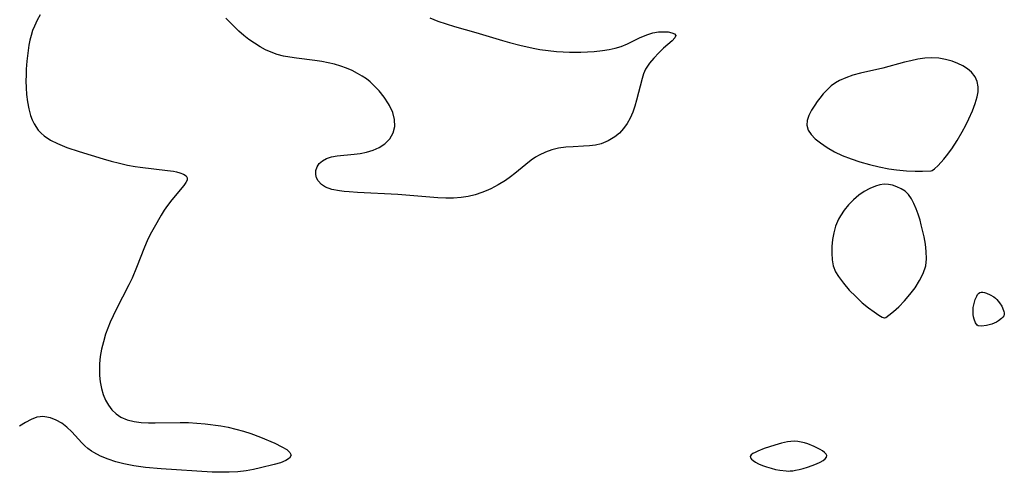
# Model space of a CAD drawing. Header units: metres. Extents: x 1073367 to 1082519, y 1569854 to 1574957.
# Tile 222 of 256: x 1074404 to 1074614, y 1573830 to 1573927. Entities that reach past the tile are written whole.
import ezdxf

# ---------------------------------------------------------------- set-up
doc = ezdxf.new("R2010")
doc.units = ezdxf.units.M
doc.layers.add('CGG_CurvaNivelLidar_v1', color=253, linetype='Continuous', lineweight=30)

msp = doc.modelspace()

# ---------------------------------------------------------------- linework, layer by layer
at = {"layer": 'CGG_CurvaNivelLidar_v1'}
for p, q in [((1074408.6659, 1573927.6653, 64.5), (1074407.9832, 1573926.4804, 64.5)), ((1074407.9832, 1573926.4804, 64.5), (1074407.3954, 1573925.245, 64.5)), ((1074450.9803, 1573924.1924, 64.5), (1074448.218, 1573926.9448, 64.5)), ((1074491.6533, 1573926.9888, 64.5), (1074493.3879, 1573926.3113, 64.5)), ((1074493.3879, 1573926.3113, 64.5), (1074495.1465, 1573925.7031, 64.5)), ((1074495.1465, 1573925.7031, 64.5), (1074496.9184, 1573925.1533, 64.5)), ((1074406.7226, 1573923.2726, 64.5), (1074406.4641, 1573922.2358, 64.5)), ((1074407.0288, 1573924.2735, 64.5), (1074406.7226, 1573923.2726, 64.5)), ((1074407.3954, 1573925.245, 64.5), (1074407.0288, 1573924.2735, 64.5)), ((1074452.0165, 1573923.264, 64.5), (1074450.9803, 1573924.1924, 64.5)), ((1074453.1177, 1573922.3874, 64.5), (1074452.0165, 1573923.264, 64.5)), ((1074496.9184, 1573925.1533, 64.5), (1074501.4417, 1573923.9135, 64.5)), ((1074501.4417, 1573923.9135, 64.5), (1074507.1708, 1573922.1492, 64.5)), ((1074537.2227, 1573923.1297, 64.5), (1074538.1087, 1573923.4666, 64.5)), ((1074538.1087, 1573923.4666, 64.5), (1074539.1687, 1573923.7778, 64.5)), ((1074539.1687, 1573923.7778, 64.5), (1074540.3878, 1573923.9886, 64.5)), ((1074540.3878, 1573923.9886, 64.5), (1074541.4831, 1573924.0465, 64.5)), ((1074541.4831, 1573924.0465, 64.5), (1074542.4577, 1573923.9861, 64.5)), ((1074542.4577, 1573923.9861, 64.5), (1074543.2578, 1573923.8246, 64.5)), ((1074543.2578, 1573923.8246, 64.5), (1074543.8194, 1573923.5732, 64.5)), ((1074543.8194, 1573923.5732, 64.5), (1074544.0655, 1573923.2374, 64.5)), ((1074544.0655, 1573923.2374, 64.5), (1074543.8817, 1573922.7361, 64.5)), ((1074406.2486, 1573921.1795, 64.5), (1074405.9814, 1573919.4896, 64.5)), ((1074406.4641, 1573922.2358, 64.5), (1074406.2486, 1573921.1795, 64.5)), ((1074454.2763, 1573921.5695, 64.5), (1074453.1177, 1573922.3874, 64.5)), ((1074455.4872, 1573920.8196, 64.5), (1074454.2763, 1573921.5695, 64.5)), ((1074507.1708, 1573922.1492, 64.5), (1074508.6578, 1573921.7269, 64.5)), ((1074508.6578, 1573921.7269, 64.5), (1074510.8131, 1573921.1778, 64.5)), ((1074510.8131, 1573921.1778, 64.5), (1074513.6515, 1573920.5456, 64.5)), ((1074532.4294, 1573920.8971, 64.5), (1074533.7751, 1573921.4647, 64.5)), ((1074533.7751, 1573921.4647, 64.5), (1074536.3366, 1573922.7361, 64.5)), ((1074536.3366, 1573922.7361, 64.5), (1074537.2227, 1573923.1297, 64.5)), ((1074543.2998, 1573922.1255, 64.5), (1074541.4897, 1573920.559, 64.5)), ((1074543.8817, 1573922.7361, 64.5), (1074543.2998, 1573922.1255, 64.5)), ((1074405.9814, 1573919.4896, 64.5), (1074405.7891, 1573917.776, 64.5)), ((1074456.6547, 1573920.1955, 64.5), (1074455.4872, 1573920.8196, 64.5)), ((1074457.8633, 1573919.6523, 64.5), (1074456.6547, 1573920.1955, 64.5)), ((1074459.1136, 1573919.2045, 64.5), (1074457.8633, 1573919.6523, 64.5)), ((1074460.4515, 1573918.8515, 64.5), (1074459.1136, 1573919.2045, 64.5)), ((1074513.6515, 1573920.5456, 64.5), (1074515.0818, 1573920.2834, 64.5)), ((1074515.0818, 1573920.2834, 64.5), (1074516.8787, 1573920.0258, 64.5)), ((1074516.8787, 1573920.0258, 64.5), (1074518.6836, 1573919.8415, 64.5)), ((1074518.6836, 1573919.8415, 64.5), (1074520.0513, 1573919.7477, 64.5)), ((1074520.0513, 1573919.7477, 64.5), (1074521.4175, 1573919.6924, 64.5)), ((1074521.4175, 1573919.6924, 64.5), (1074523.8169, 1573919.6911, 64.5)), ((1074523.8169, 1573919.6911, 64.5), (1074526.6843, 1573919.8295, 64.5)), ((1074526.6843, 1573919.8295, 64.5), (1074528.4816, 1573920.0074, 64.5)), ((1074528.4816, 1573920.0074, 64.5), (1074529.847, 1573920.2174, 64.5)), ((1074529.847, 1573920.2174, 64.5), (1074531.1673, 1573920.5076, 64.5)), ((1074531.1673, 1573920.5076, 64.5), (1074532.4294, 1573920.8971, 64.5)), ((1074540.4387, 1573919.541, 64.5), (1074539.3999, 1573918.4334, 64.5)), ((1074541.4897, 1573920.559, 64.5), (1074540.4387, 1573919.541, 64.5)), ((1074405.7891, 1573917.776, 64.5), (1074405.6644, 1573916.0512, 64.5)), ((1074461.8251, 1573918.5887, 64.5), (1074460.4515, 1573918.8515, 64.5)), ((1074463.2249, 1573918.388, 64.5), (1074461.8251, 1573918.5887, 64.5)), ((1074467.1612, 1573917.9227, 64.5), (1074463.2249, 1573918.388, 64.5)), ((1074468.6637, 1573917.6987, 64.5), (1074467.1612, 1573917.9227, 64.5)), ((1074470.0263, 1573917.4377, 64.5), (1074468.6637, 1573917.6987, 64.5)), ((1074471.3711, 1573917.113, 64.5), (1074470.0263, 1573917.4377, 64.5)), ((1074472.6898, 1573916.7154, 64.5), (1074471.3711, 1573917.113, 64.5)), ((1074538.4449, 1573917.3024, 64.5), (1074537.6483, 1573916.0704, 64.5)), ((1074539.3999, 1573918.4334, 64.5), (1074538.4449, 1573917.3024, 64.5)), ((1074592.8147, 1573917.5348, 65), (1074588.1722, 1573916.2914, 65)), ((1074594.1625, 1573917.8672, 65), (1074592.8147, 1573917.5348, 65)), ((1074595.6646, 1573918.1756, 65), (1074594.1625, 1573917.8672, 65)), ((1074597.1563, 1573918.3875, 65), (1074595.6646, 1573918.1756, 65)), ((1074598.6318, 1573918.467, 65), (1074597.1563, 1573918.3875, 65)), ((1074600.1101, 1573918.3807, 65), (1074598.6318, 1573918.467, 65)), ((1074601.551, 1573918.1404, 65), (1074600.1101, 1573918.3807, 65)), ((1074602.9381, 1573917.7667, 65), (1074601.551, 1573918.1404, 65)), ((1074604.2045, 1573917.2915, 65), (1074602.9381, 1573917.7667, 65)), ((1074605.2789, 1573916.7637, 65), (1074604.2045, 1573917.2915, 65)), ((1074405.6644, 1573916.0512, 64.5), (1074405.615, 1573914.7906, 64.5)), ((1074473.9124, 1573916.2622, 64.5), (1074472.6898, 1573916.7154, 64.5)), ((1074475.0996, 1573915.7401, 64.5), (1074473.9124, 1573916.2622, 64.5)), ((1074476.2467, 1573915.1546, 64.5), (1074475.0996, 1573915.7401, 64.5)), ((1074477.217, 1573914.5882, 64.5), (1074476.2467, 1573915.1546, 64.5)), ((1074537.2262, 1573915.0949, 64.5), (1074536.8952, 1573914.0453, 64.5)), ((1074537.6483, 1573916.0704, 64.5), (1074537.2262, 1573915.0949, 64.5)), ((1074583.4202, 1573915.1808, 65), (1074581.8227, 1573914.7488, 65)), ((1074588.1722, 1573916.2914, 65), (1074583.4202, 1573915.1808, 65)), ((1074606.2509, 1573916.1446, 65), (1074605.2789, 1573916.7637, 65)), ((1074607.09, 1573915.4275, 65), (1074606.2509, 1573916.1446, 65)), ((1074607.891, 1573914.3932, 65), (1074607.09, 1573915.4275, 65)), ((1074405.615, 1573914.7906, 64.5), (1074405.6003, 1573913.5349, 64.5)), ((1074405.6003, 1573913.5349, 64.5), (1074405.6292, 1573912.098, 64.5)), ((1074478.1418, 1573913.9678, 64.5), (1074477.217, 1573914.5882, 64.5)), ((1074478.9483, 1573913.3395, 64.5), (1074478.1418, 1573913.9678, 64.5)), ((1074479.6195, 1573912.7398, 64.5), (1074478.9483, 1573913.3395, 64.5)), ((1074480.8389, 1573911.4657, 64.5), (1074479.6195, 1573912.7398, 64.5)), ((1074536.8952, 1573914.0453, 64.5), (1074535.7183, 1573909.42, 64.5)), ((1074578.0971, 1573913.1228, 65), (1074577.2081, 1573912.4749, 65)), ((1074578.9861, 1573913.641, 65), (1074578.0971, 1573913.1228, 65)), ((1074580.2921, 1573914.2286, 65), (1074578.9861, 1573913.641, 65)), ((1074581.8227, 1573914.7488, 65), (1074580.2921, 1573914.2286, 65)), ((1074608.32, 1573913.4001, 65), (1074607.891, 1573914.3932, 65)), ((1074608.5076, 1573912.2757, 65), (1074608.32, 1573913.4001, 65)), ((1074405.6292, 1573912.098, 64.5), (1074405.7194, 1573910.6817, 64.5)), ((1074405.7194, 1573910.6817, 64.5), (1074405.9127, 1573909.1119, 64.5)), ((1074481.9192, 1573910.1024, 64.5), (1074480.8389, 1573911.4657, 64.5)), ((1074575.4896, 1573910.8099, 65), (1074574.738, 1573909.8981, 65)), ((1074576.3112, 1573911.6762, 65), (1074575.4896, 1573910.8099, 65)), ((1074577.2081, 1573912.4749, 65), (1074576.3112, 1573911.6762, 65)), ((1074608.3105, 1573910.1581, 65), (1074608.4827, 1573911.2449, 65)), ((1074608.4827, 1573911.2449, 65), (1074608.5076, 1573912.2757, 65)), ((1074405.9127, 1573909.1119, 64.5), (1074406.2055, 1573907.595, 64.5)), ((1074482.8424, 1573908.6815, 64.5), (1074481.9192, 1573910.1024, 64.5)), ((1074483.0645, 1573908.2845, 64.5), (1074482.8424, 1573908.6815, 64.5)), ((1074535.7183, 1573909.42, 64.5), (1074535.3392, 1573908.1285, 64.5)), ((1074574.1874, 1573909.1528, 65), (1074573.6767, 1573908.4033, 65)), ((1074574.738, 1573909.8981, 65), (1074574.1874, 1573909.1528, 65)), ((1074607.2941, 1573907.1787, 65), (1074607.8996, 1573908.7509, 65)), ((1074607.8996, 1573908.7509, 65), (1074608.3105, 1573910.1581, 65)), ((1074406.2055, 1573907.595, 64.5), (1074406.6031, 1573906.1494, 64.5)), ((1074483.756, 1573906.7796, 64.5), (1074483.0645, 1573908.2845, 64.5)), ((1074484.1731, 1573905.2818, 64.5), (1074483.756, 1573906.7796, 64.5)), ((1074534.8999, 1573906.8619, 64.5), (1074534.3674, 1573905.6194, 64.5)), ((1074535.3392, 1573908.1285, 64.5), (1074534.8999, 1573906.8619, 64.5)), ((1074572.9837, 1573907.2802, 65), (1074572.4304, 1573906.1808, 65)), ((1074573.6767, 1573908.4033, 65), (1074572.9837, 1573907.2802, 65)), ((1074606.5473, 1573905.4932, 65), (1074607.2941, 1573907.1787, 65)), ((1074406.6031, 1573906.1494, 64.5), (1074406.9283, 1573905.2529, 64.5)), ((1074406.9283, 1573905.2529, 64.5), (1074407.3228, 1573904.4042, 64.5)), ((1074407.3228, 1573904.4042, 64.5), (1074408.2286, 1573903.0496, 64.5)), ((1074484.2337, 1573903.8249, 64.5), (1074484.1731, 1573905.2818, 64.5)), ((1074533.7288, 1573904.4501, 64.5), (1074532.9676, 1573903.3784, 64.5)), ((1074534.3674, 1573905.6194, 64.5), (1074533.7288, 1573904.4501, 64.5)), ((1074572.0815, 1573905.1122, 65), (1074572.0172, 1573904.0828, 65)), ((1074572.4304, 1573906.1808, 65), (1074572.0815, 1573905.1122, 65)), ((1074605.8675, 1573904.0784, 65), (1074606.5473, 1573905.4932, 65)), ((1074408.2286, 1573903.0496, 64.5), (1074408.8308, 1573902.4018, 64.5)), ((1074408.8308, 1573902.4018, 64.5), (1074409.5049, 1573901.8154, 64.5)), ((1074483.1185, 1573901.1935, 64.5), (1074483.8653, 1573902.4483, 64.5)), ((1074483.8653, 1573902.4483, 64.5), (1074484.2337, 1573903.8249, 64.5)), ((1074532.0904, 1573902.419, 64.5), (1074531.1054, 1573901.5881, 64.5)), ((1074532.9676, 1573903.3784, 64.5), (1074532.0904, 1573902.419, 64.5)), ((1074572.0172, 1573904.0828, 65), (1074572.3184, 1573903.0709, 65)), ((1074572.3184, 1573903.0709, 65), (1074572.9401, 1573902.1056, 65)), ((1074604.0499, 1573900.806, 65), (1074605.1275, 1573902.6587, 65)), ((1074605.1275, 1573902.6587, 65), (1074605.8675, 1573904.0784, 65)), ((1074409.5049, 1573901.8154, 64.5), (1074410.836, 1573900.9265, 64.5)), ((1074410.836, 1573900.9265, 64.5), (1074412.3147, 1573900.174, 64.5)), ((1074412.3147, 1573900.174, 64.5), (1074413.2887, 1573899.756, 64.5)), ((1074482.0519, 1573900.114, 64.5), (1074483.1185, 1573901.1935, 64.5)), ((1074528.1621, 1573900.1425, 64.5), (1074526.9588, 1573899.8673, 64.5)), ((1074529.6994, 1573900.7388, 64.5), (1074528.1621, 1573900.1425, 64.5)), ((1074531.1054, 1573901.5881, 64.5), (1074529.6994, 1573900.7388, 64.5)), ((1074572.9401, 1573902.1056, 65), (1074573.8121, 1573901.1832, 65)), ((1074573.8121, 1573901.1832, 65), (1074574.8795, 1573900.303, 65)), ((1074574.8795, 1573900.303, 65), (1074576.309, 1573899.336, 65)), ((1074602.9149, 1573899.0784, 65), (1074604.0499, 1573900.806, 65)), ((1074413.2887, 1573899.756, 64.5), (1074414.296, 1573899.3685, 64.5)), ((1074414.296, 1573899.3685, 64.5), (1074416.9525, 1573898.4841, 64.5)), ((1074416.9525, 1573898.4841, 64.5), (1074422.0234, 1573896.9285, 64.5)), ((1074475.5169, 1573897.9218, 64.5), (1074476.8442, 1573898.0884, 64.5)), ((1074476.8442, 1573898.0884, 64.5), (1074478.1488, 1573898.337, 64.5)), ((1074478.1488, 1573898.337, 64.5), (1074479.5756, 1573898.7652, 64.5)), ((1074479.5756, 1573898.7652, 64.5), (1074480.8933, 1573899.3553, 64.5)), ((1074480.8933, 1573899.3553, 64.5), (1074482.0519, 1573900.114, 64.5)), ((1074516.2904, 1573898.3368, 64.5), (1074514.9926, 1573897.7261, 64.5)), ((1074517.6483, 1573898.8224, 64.5), (1074516.2904, 1573898.3368, 64.5)), ((1074519.0536, 1573899.1715, 64.5), (1074517.6483, 1573898.8224, 64.5)), ((1074520.6301, 1573899.3933, 64.5), (1074519.0536, 1573899.1715, 64.5)), ((1074522.2303, 1573899.5048, 64.5), (1074520.6301, 1573899.3933, 64.5)), ((1074524.4463, 1573899.6057, 64.5), (1074522.2303, 1573899.5048, 64.5)), ((1074525.7157, 1573899.7009, 64.5), (1074524.4463, 1573899.6057, 64.5)), ((1074526.9588, 1573899.8673, 64.5), (1074525.7157, 1573899.7009, 64.5)), ((1074576.309, 1573899.336, 65), (1074577.8954, 1573898.4328, 65)), ((1074577.8954, 1573898.4328, 65), (1074579.5087, 1573897.6526, 65)), ((1074601.7731, 1573897.5439, 65), (1074602.9149, 1573899.0784, 65)), ((1074422.0234, 1573896.9285, 64.5), (1074423.7623, 1573896.4349, 64.5)), ((1074423.7623, 1573896.4349, 64.5), (1074425.5068, 1573895.9816, 64.5)), ((1074425.5068, 1573895.9816, 64.5), (1074427.251, 1573895.5818, 64.5)), ((1074468.1103, 1573895.9167, 64.5), (1074468.7861, 1573896.5277, 64.5)), ((1074468.7861, 1573896.5277, 64.5), (1074469.629, 1573897.0054, 64.5)), ((1074469.629, 1573897.0054, 64.5), (1074470.7152, 1573897.3541, 64.5)), ((1074470.7152, 1573897.3541, 64.5), (1074471.9324, 1573897.5684, 64.5)), ((1074471.9324, 1573897.5684, 64.5), (1074475.5169, 1573897.9218, 64.5)), ((1074513.2539, 1573896.6188, 64.5), (1074512.1049, 1573895.7146, 64.5)), ((1074514.1922, 1573897.2648, 64.5), (1074513.2539, 1573896.6188, 64.5)), ((1074514.9926, 1573897.7261, 64.5), (1074514.1922, 1573897.2648, 64.5)), ((1074579.5087, 1573897.6526, 65), (1074581.4423, 1573896.8898, 65)), ((1074581.4423, 1573896.8898, 65), (1074583.3182, 1573896.2618, 65)), ((1074583.3182, 1573896.2618, 65), (1074585.3217, 1573895.6857, 65)), ((1074599.9603, 1573895.5274, 65), (1074601.2025, 1573896.8529, 65)), ((1074601.2025, 1573896.8529, 65), (1074601.7731, 1573897.5439, 65)), ((1074427.251, 1573895.5818, 64.5), (1074428.8801, 1573895.2715, 64.5)), ((1074428.8801, 1573895.2715, 64.5), (1074429.9293, 1573895.1104, 64.5)), ((1074429.9293, 1573895.1104, 64.5), (1074435.7658, 1573894.4354, 64.5)), ((1074435.7658, 1573894.4354, 64.5), (1074437.0144, 1573894.2581, 64.5)), ((1074437.0144, 1573894.2581, 64.5), (1074437.6794, 1573894.1361, 64.5)), ((1074437.6794, 1573894.1361, 64.5), (1074438.3943, 1573893.9599, 64.5)), ((1074438.3943, 1573893.9599, 64.5), (1074439.1653, 1573893.6702, 64.5)), ((1074467.3474, 1573893.5833, 64.5), (1074467.3698, 1573894.4079, 64.5)), ((1074467.3698, 1573894.4079, 64.5), (1074467.6292, 1573895.2031, 64.5)), ((1074467.6292, 1573895.2031, 64.5), (1074468.1103, 1573895.9167, 64.5)), ((1074512.1049, 1573895.7146, 64.5), (1074509.7989, 1573893.7909, 64.5)), ((1074585.3217, 1573895.6857, 65), (1074587.3905, 1573895.187, 65)), ((1074587.3905, 1573895.187, 65), (1074589.463, 1573894.7891, 65)), ((1074589.463, 1573894.7891, 65), (1074591.1408, 1573894.5492, 65)), ((1074591.1408, 1573894.5492, 65), (1074593.2387, 1573894.3604, 65)), ((1074593.2387, 1573894.3604, 65), (1074595.1108, 1573894.2852, 65)), ((1074595.1108, 1573894.2852, 65), (1074596.6635, 1573894.2828, 65)), ((1074596.6635, 1573894.2828, 65), (1074598.5, 1573894.3484, 65)), ((1074598.5, 1573894.3484, 65), (1074598.6812, 1573894.416, 65)), ((1074598.6812, 1573894.416, 65), (1074599.1955, 1573894.8224, 65)), ((1074599.1955, 1573894.8224, 65), (1074599.9603, 1573895.5274, 65)), ((1074439.1653, 1573893.6702, 64.5), (1074439.7154, 1573893.3097, 64.5)), ((1074439.7057, 1573891.8653, 64.5), (1074439.2767, 1573891.2598, 64.5)), ((1074439.962, 1573892.4036, 64.5), (1074439.7057, 1573891.8653, 64.5)), ((1074439.7154, 1573893.3097, 64.5), (1074439.9898, 1573892.8754, 64.5)), ((1074439.9898, 1573892.8754, 64.5), (1074439.962, 1573892.4036, 64.5)), ((1074467.5235, 1573892.881, 64.5), (1074467.3474, 1573893.5833, 64.5)), ((1074467.8741, 1573892.2199, 64.5), (1074467.5235, 1573892.881, 64.5)), ((1074468.5537, 1573891.4817, 64.5), (1074467.8741, 1573892.2199, 64.5)), ((1074507.8021, 1573892.2982, 64.5), (1074506.2639, 1573891.3446, 64.5)), ((1074508.8702, 1573893.0659, 64.5), (1074507.8021, 1573892.2982, 64.5)), ((1074509.7989, 1573893.7909, 64.5), (1074508.8702, 1573893.0659, 64.5)), ((1074439.2767, 1573891.2598, 64.5), (1074436.6626, 1573888.1635, 64.5)), ((1074469.4615, 1573890.8897, 64.5), (1074468.5537, 1573891.4817, 64.5)), ((1074470.8194, 1573890.3957, 64.5), (1074469.4615, 1573890.8897, 64.5)), ((1074472.3882, 1573890.088, 64.5), (1074470.8194, 1573890.3957, 64.5)), ((1074473.3988, 1573889.963, 64.5), (1074472.3882, 1573890.088, 64.5)), ((1074474.4519, 1573889.8701, 64.5), (1074473.3988, 1573889.963, 64.5)), ((1074476.2474, 1573889.7674, 64.5), (1074474.4519, 1573889.8701, 64.5)), ((1074484.8802, 1573889.3431, 64.5), (1074476.2474, 1573889.7674, 64.5)), ((1074502.7452, 1573889.7155, 64.5), (1074501.3019, 1573889.256, 64.5)), ((1074503.7059, 1573890.0896, 64.5), (1074502.7452, 1573889.7155, 64.5)), ((1074504.6465, 1573890.5077, 64.5), (1074503.7059, 1573890.0896, 64.5)), ((1074506.2639, 1573891.3446, 64.5), (1074504.6465, 1573890.5077, 64.5)), ((1074584.221, 1573889.9421, 65), (1074583.0684, 1573889.136, 65)), ((1074585.4158, 1573890.6124, 65), (1074584.221, 1573889.9421, 65)), ((1074586.6328, 1573891.123, 65), (1074585.4158, 1573890.6124, 65)), ((1074587.5542, 1573891.3793, 65), (1074586.6328, 1573891.123, 65)), ((1074588.4724, 1573891.4985, 65), (1074587.5542, 1573891.3793, 65)), ((1074589.377, 1573891.4618, 65), (1074588.4724, 1573891.4985, 65)), ((1074590.2656, 1573891.292, 65), (1074589.377, 1573891.4618, 65)), ((1074591.2103, 1573890.9819, 65), (1074590.2656, 1573891.292, 65)), ((1074592.1046, 1573890.5523, 65), (1074591.2103, 1573890.9819, 65)), ((1074592.9229, 1573890.0034, 65), (1074592.1046, 1573890.5523, 65)), ((1074593.6358, 1573889.3277, 65), (1074592.9229, 1573890.0034, 65)), ((1074436.6626, 1573888.1635, 64.5), (1074435.7681, 1573886.9848, 64.5)), ((1074491.6333, 1573888.7304, 64.5), (1074484.8802, 1573889.3431, 64.5)), ((1074493.396, 1573888.6066, 64.5), (1074491.6333, 1573888.7304, 64.5)), ((1074495.0541, 1573888.5418, 64.5), (1074493.396, 1573888.6066, 64.5)), ((1074496.6954, 1573888.5533, 64.5), (1074495.0541, 1573888.5418, 64.5)), ((1074498.3151, 1573888.6713, 64.5), (1074496.6954, 1573888.5533, 64.5)), ((1074499.8231, 1573888.9058, 64.5), (1074498.3151, 1573888.6713, 64.5)), ((1074501.3019, 1573889.256, 64.5), (1074499.8231, 1573888.9058, 64.5)), ((1074581.9512, 1573888.1842, 65), (1074580.9119, 1573887.1279, 65)), ((1074583.0684, 1573889.136, 65), (1074581.9512, 1573888.1842, 65)), ((1074594.2878, 1573888.4124, 65), (1074593.6358, 1573889.3277, 65)), ((1074594.8309, 1573887.3646, 65), (1074594.2878, 1573888.4124, 65)), ((1074435.0773, 1573885.9578, 64.5), (1074434.4106, 1573884.8814, 64.5)), ((1074435.7681, 1573886.9848, 64.5), (1074435.0773, 1573885.9578, 64.5)), ((1074579.967, 1573885.9833, 65), (1074579.1422, 1573884.7567, 65)), ((1074580.9119, 1573887.1279, 65), (1074579.967, 1573885.9833, 65)), ((1074595.3035, 1573886.2573, 65), (1074594.8309, 1573887.3646, 65)), ((1074595.7339, 1573885.0825, 65), (1074595.3035, 1573886.2573, 65)), ((1074434.4106, 1573884.8814, 64.5), (1074432.8976, 1573882.2954, 64.5)), ((1074578.5165, 1573883.5503, 65), (1074578.1347, 1573882.5776, 65)), ((1074578.7398, 1573884.0221, 65), (1074578.5165, 1573883.5503, 65)), ((1074579.1422, 1573884.7567, 65), (1074578.7398, 1573884.0221, 65)), ((1074596.1201, 1573883.8566, 65), (1074595.7339, 1573885.0825, 65)), ((1074596.3983, 1573882.8357, 65), (1074596.1201, 1573883.8566, 65)), ((1074432.8976, 1573882.2954, 64.5), (1074432.086, 1573880.7709, 64.5)), ((1074578.1347, 1573882.5776, 65), (1074577.7376, 1573881.1469, 65)), ((1074596.9824, 1573880.2517, 65), (1074596.3983, 1573882.8357, 65)), ((1074431.4683, 1573879.4405, 64.5), (1074430.8977, 1573878.0753, 64.5)), ((1074432.086, 1573880.7709, 64.5), (1074431.4683, 1573879.4405, 64.5)), ((1074577.4852, 1573879.6861, 65), (1074577.3535, 1573878.2201, 65)), ((1074577.7376, 1573881.1469, 65), (1074577.4852, 1573879.6861, 65)), ((1074597.2545, 1573878.6984, 65), (1074596.9824, 1573880.2517, 65)), ((1074430.8977, 1573878.0753, 64.5), (1074429.1937, 1573873.7319, 64.5)), ((1074577.3535, 1573878.2201, 65), (1074577.3316, 1573876.7736, 65)), ((1074597.4411, 1573877.1505, 65), (1074597.2545, 1573878.6984, 65)), ((1074597.5029, 1573875.6207, 65), (1074597.4411, 1573877.1505, 65)), ((1074577.3316, 1573876.7736, 65), (1074577.4214, 1573875.3732, 65)), ((1074577.4214, 1573875.3732, 65), (1074577.6423, 1573874.1046, 65)), ((1074597.3386, 1573874.0667, 65), (1074597.5029, 1573875.6207, 65)), ((1074429.1937, 1573873.7319, 64.5), (1074428.2179, 1573871.4298, 64.5)), ((1074577.6423, 1573874.1046, 65), (1074578.1353, 1573872.839, 65)), ((1074596.8127, 1573872.4683, 65), (1074597.3386, 1573874.0667, 65)), ((1074428.2179, 1573871.4298, 64.5), (1074427.56, 1573870.0387, 64.5)), ((1074578.1353, 1573872.839, 65), (1074578.7625, 1573871.7903, 65)), ((1074578.7625, 1573871.7903, 65), (1074579.8102, 1573870.3685, 65)), ((1074595.0723, 1573869.4133, 65), (1074596.0432, 1573870.9368, 65)), ((1074596.0432, 1573870.9368, 65), (1074596.8127, 1573872.4683, 65)), ((1074427.56, 1573870.0387, 64.5), (1074424.8241, 1573864.7865, 64.5)), ((1074579.8102, 1573870.3685, 65), (1074581.0502, 1573868.9258, 65)), ((1074581.0502, 1573868.9258, 65), (1074582.4085, 1573867.5255, 65)), ((1074593.9677, 1573867.9495, 65), (1074595.0723, 1573869.4133, 65)), ((1074582.4085, 1573867.5255, 65), (1074583.8121, 1573866.2296, 65)), ((1074591.5805, 1573865.3553, 65), (1074592.7961, 1573866.5957, 65)), ((1074592.7961, 1573866.5957, 65), (1074593.9677, 1573867.9495, 65)), ((1074607.6573, 1573866.0881, 64.5), (1074607.9012, 1573866.915, 64.5)), ((1074607.9012, 1573866.915, 64.5), (1074608.2014, 1573867.6497, 64.5)), ((1074608.2014, 1573867.6497, 64.5), (1074608.3826, 1573867.9578, 64.5)), ((1074608.3826, 1573867.9578, 64.5), (1074608.5934, 1573868.2067, 64.5)), ((1074608.5934, 1573868.2067, 64.5), (1074608.8432, 1573868.376, 64.5)), ((1074608.8432, 1573868.376, 64.5), (1074609.1495, 1573868.4506, 64.5)), ((1074609.1495, 1573868.4506, 64.5), (1074609.4946, 1573868.4418, 64.5)), ((1074609.4946, 1573868.4418, 64.5), (1074609.8663, 1573868.3712, 64.5)), ((1074609.8663, 1573868.3712, 64.5), (1074610.2548, 1573868.2541, 64.5)), ((1074610.2548, 1573868.2541, 64.5), (1074611.05, 1573867.9166, 64.5)), ((1074611.05, 1573867.9166, 64.5), (1074611.8209, 1573867.4633, 64.5)), ((1074611.8209, 1573867.4633, 64.5), (1074612.177, 1573867.1886, 64.5)), ((1074612.177, 1573867.1886, 64.5), (1074612.4934, 1573866.887, 64.5)), ((1074612.4934, 1573866.887, 64.5), (1074613.0526, 1573866.2096, 64.5)), ((1074424.8241, 1573864.7865, 64.5), (1074423.5574, 1573862.0437, 64.5)), ((1074583.8121, 1573866.2296, 65), (1074585.1174, 1573865.1469, 65)), ((1074585.1174, 1573865.1469, 65), (1074586.3176, 1573864.2474, 65)), ((1074590.4535, 1573864.3304, 65), (1074591.5805, 1573865.3553, 65)), ((1074607.4127, 1573864.1721, 64.5), (1074607.4677, 1573865.1862, 64.5)), ((1074607.4677, 1573865.1862, 64.5), (1074607.6573, 1573866.0881, 64.5)), ((1074613.0526, 1573866.2096, 64.5), (1074613.5254, 1573865.4812, 64.5)), ((1074613.5254, 1573865.4812, 64.5), (1074613.7248, 1573865.1114, 64.5)), ((1074613.7248, 1573865.1114, 64.5), (1074614.0156, 1573864.3831, 64.5)), ((1074586.3176, 1573864.2474, 65), (1074587.3331, 1573863.5655, 65)), ((1074587.3331, 1573863.5655, 65), (1074588.0813, 1573863.1335, 65)), ((1074588.0813, 1573863.1335, 65), (1074588.4812, 1573862.9743, 65)), ((1074588.4812, 1573862.9743, 65), (1074588.5, 1573862.9916, 65)), ((1074588.5, 1573862.9916, 65), (1074588.5385, 1573862.9694, 65)), ((1074588.5385, 1573862.9694, 65), (1074588.8214, 1573863.0993, 65)), ((1074588.8214, 1573863.0993, 65), (1074589.5034, 1573863.5644, 65)), ((1074589.5034, 1573863.5644, 65), (1074590.4535, 1573864.3304, 65)), ((1074607.4455, 1573863.6786, 64.5), (1074607.4127, 1573864.1721, 64.5)), ((1074607.523, 1573863.1941, 64.5), (1074607.4455, 1573863.6786, 64.5)), ((1074607.6436, 1573862.7412, 64.5), (1074607.523, 1573863.1941, 64.5)), ((1074607.9725, 1573861.9668, 64.5), (1074607.6436, 1573862.7412, 64.5)), ((1074613.513, 1573862.8437, 64.5), (1074612.8725, 1573862.3449, 64.5)), ((1074613.7662, 1573863.1126, 64.5), (1074613.513, 1573862.8437, 64.5)), ((1074613.9578, 1573863.3981, 64.5), (1074613.7662, 1573863.1126, 64.5)), ((1074614.0681, 1573863.7044, 64.5), (1074613.9578, 1573863.3981, 64.5)), ((1074614.0156, 1573864.3831, 64.5), (1074614.0814, 1573864.0346, 64.5)), ((1074614.0814, 1573864.0346, 64.5), (1074614.0681, 1573863.7044, 64.5)), ((1074423.0357, 1573860.7698, 64.5), (1074422.5694, 1573859.4817, 64.5)), ((1074423.5574, 1573862.0437, 64.5), (1074423.0357, 1573860.7698, 64.5)), ((1074608.32, 1573861.4444, 64.5), (1074607.9725, 1573861.9668, 64.5)), ((1074608.5, 1573861.2826, 64.5), (1074608.32, 1573861.4444, 64.5)), ((1074609.2234, 1573861.2557, 64.5), (1074608.5, 1573861.2826, 64.5)), ((1074610.2731, 1573861.3618, 64.5), (1074609.2234, 1573861.2557, 64.5)), ((1074610.8372, 1573861.4871, 64.5), (1074610.2731, 1573861.3618, 64.5)), ((1074611.4042, 1573861.66, 64.5), (1074610.8372, 1573861.4871, 64.5)), ((1074611.949, 1573861.8692, 64.5), (1074611.4042, 1573861.66, 64.5)), ((1074612.447, 1573862.1019, 64.5), (1074611.949, 1573861.8692, 64.5)), ((1074612.8725, 1573862.3449, 64.5), (1074612.447, 1573862.1019, 64.5)), ((1074422.5694, 1573859.4817, 64.5), (1074422.096, 1573857.9007, 64.5)), ((1074421.7196, 1573856.3059, 64.5), (1074421.4475, 1573854.7556, 64.5)), ((1074422.096, 1573857.9007, 64.5), (1074421.7196, 1573856.3059, 64.5)), ((1074421.4475, 1573854.7556, 64.5), (1074421.2872, 1573853.2083, 64.5)), ((1074421.2872, 1573853.2083, 64.5), (1074421.2547, 1573851.9516, 64.5)), ((1074421.2547, 1573851.9516, 64.5), (1074421.3046, 1573850.7074, 64.5)), ((1074421.3046, 1573850.7074, 64.5), (1074421.4534, 1573849.3113, 64.5)), ((1074421.4534, 1573849.3113, 64.5), (1074421.7049, 1573847.9554, 64.5)), ((1074421.7049, 1573847.9554, 64.5), (1074422.0718, 1573846.6571, 64.5)), ((1074422.0718, 1573846.6571, 64.5), (1074422.5577, 1573845.4616, 64.5)), ((1074422.5577, 1573845.4616, 64.5), (1074423.1756, 1573844.3608, 64.5)), ((1074423.1756, 1573844.3608, 64.5), (1074423.9323, 1573843.3745, 64.5)), ((1074407.9236, 1573841.7759, 64.5), (1074406.7154, 1573841.3332, 64.5)), ((1074408.6247, 1573841.9101, 64.5), (1074407.9236, 1573841.7759, 64.5)), ((1074409.1368, 1573841.937, 64.5), (1074408.6247, 1573841.9101, 64.5)), ((1074409.6334, 1573841.9095, 64.5), (1074409.1368, 1573841.937, 64.5)), ((1074410.855, 1573841.662, 64.5), (1074409.6334, 1573841.9095, 64.5)), ((1074412.0711, 1573841.1946, 64.5), (1074410.855, 1573841.662, 64.5)), ((1074423.9323, 1573843.3745, 64.5), (1074424.8195, 1573842.5239, 64.5)), ((1074424.8195, 1573842.5239, 64.5), (1074425.8321, 1573841.8314, 64.5)), ((1074425.8321, 1573841.8314, 64.5), (1074427.1918, 1573841.2359, 64.5)), ((1074405.4913, 1573840.6834, 64.5), (1074404.2555, 1573839.8832, 64.5)), ((1074406.7154, 1573841.3332, 64.5), (1074405.4913, 1573840.6834, 64.5)), ((1074413.2476, 1573840.5359, 64.5), (1074412.0711, 1573841.1946, 64.5)), ((1074414.3493, 1573839.7014, 64.5), (1074413.2476, 1573840.5359, 64.5)), ((1074415.4137, 1573838.6474, 64.5), (1074414.3493, 1573839.7014, 64.5)), ((1074427.1918, 1573841.2359, 64.5), (1074428.6849, 1573840.8546, 64.5)), ((1074428.6849, 1573840.8546, 64.5), (1074430.1737, 1573840.6551, 64.5)), ((1074430.1737, 1573840.6551, 64.5), (1074431.7252, 1573840.5719, 64.5)), ((1074431.7252, 1573840.5719, 64.5), (1074433.146, 1573840.5682, 64.5)), ((1074433.146, 1573840.5682, 64.5), (1074438.4394, 1573840.696, 64.5)), ((1074438.4394, 1573840.696, 64.5), (1074440.2748, 1573840.6643, 64.5)), ((1074440.2748, 1573840.6643, 64.5), (1074442.0205, 1573840.5548, 64.5)), ((1074442.0205, 1573840.5548, 64.5), (1074443.7647, 1573840.3811, 64.5)), ((1074443.7647, 1573840.3811, 64.5), (1074447.1164, 1573839.9274, 64.5)), ((1074447.1164, 1573839.9274, 64.5), (1074448.7132, 1573839.6419, 64.5)), ((1074448.7132, 1573839.6419, 64.5), (1074450.3591, 1573839.2668, 64.5)), ((1074417.4866, 1573836.3364, 64.5), (1074415.4137, 1573838.6474, 64.5)), ((1074450.3591, 1573839.2668, 64.5), (1074451.9721, 1573838.8209, 64.5)), ((1074451.9721, 1573838.8209, 64.5), (1074453.5429, 1573838.3162, 64.5)), ((1074453.5429, 1573838.3162, 64.5), (1074455.6035, 1573837.5464, 64.5)), ((1074455.6035, 1573837.5464, 64.5), (1074458.6382, 1573836.2364, 64.5)), ((1074418.1292, 1573835.7072, 64.5), (1074417.4866, 1573836.3364, 64.5)), ((1074418.8167, 1573835.1158, 64.5), (1074418.1292, 1573835.7072, 64.5)), ((1074419.5887, 1573834.5513, 64.5), (1074418.8167, 1573835.1158, 64.5)), ((1074458.6382, 1573836.2364, 64.5), (1074460.1516, 1573835.5056, 64.5)), ((1074460.1516, 1573835.5056, 64.5), (1074461.1777, 1573834.8851, 64.5)), ((1074565.1644, 1573835.84, 65), (1074562.9335, 1573835.0882, 65)), ((1074566.5835, 1573836.2622, 65), (1074565.1644, 1573835.84, 65)), ((1074567.9012, 1573836.5584, 65), (1074566.5835, 1573836.2622, 65)), ((1074568.5632, 1573836.6383, 65), (1074567.9012, 1573836.5584, 65)), ((1074569.3085, 1573836.6526, 65), (1074568.5632, 1573836.6383, 65)), ((1074570.054, 1573836.5964, 65), (1074569.3085, 1573836.6526, 65)), ((1074570.7949, 1573836.4804, 65), (1074570.054, 1573836.5964, 65)), ((1074571.5261, 1573836.3107, 65), (1074570.7949, 1573836.4804, 65)), ((1074572.2359, 1573836.0935, 65), (1074571.5261, 1573836.3107, 65)), ((1074573.5932, 1573835.5557, 65), (1074572.2359, 1573836.0935, 65)), ((1074574.8157, 1573834.9368, 65), (1074573.5932, 1573835.5557, 65)), ((1074420.0623, 1573834.2489, 64.5), (1074419.5887, 1573834.5513, 64.5)), ((1074421.5241, 1573833.4683, 64.5), (1074420.0623, 1573834.2489, 64.5)), ((1074423.0904, 1573832.8138, 64.5), (1074421.5241, 1573833.4683, 64.5)), ((1074461.7934, 1573833.0884, 64.5), (1074460.9933, 1573832.5551, 64.5)), ((1074461.1777, 1573834.8851, 64.5), (1074461.8701, 1573834.2679, 64.5)), ((1074462.1134, 1573833.6708, 64.5), (1074461.7934, 1573833.0884, 64.5)), ((1074461.8701, 1573834.2679, 64.5), (1074462.1134, 1573833.6708, 64.5)), ((1074560.1276, 1573833.7348, 65), (1074559.9504, 1573833.4379, 65)), ((1074559.9504, 1573833.4379, 65), (1074559.9974, 1573833.1447, 65)), ((1074559.9974, 1573833.1447, 65), (1074560.2209, 1573832.8405, 65)), ((1074560.4918, 1573834.0191, 65), (1074560.1276, 1573833.7348, 65)), ((1074560.989, 1573834.2945, 65), (1074560.4918, 1573834.0191, 65)), ((1074561.5795, 1573834.5636, 65), (1074560.989, 1573834.2945, 65)), ((1074562.9335, 1573835.0882, 65), (1074561.5795, 1573834.5636, 65)), ((1074575.3414, 1573834.6109, 65), (1074574.8157, 1573834.9368, 65)), ((1074575.7787, 1573834.2789, 65), (1074575.3414, 1573834.6109, 65)), ((1074576.0929, 1573833.9432, 65), (1074575.7787, 1573834.2789, 65)), ((1074575.9196, 1573832.931, 65), (1074576.1684, 1573833.2679, 65)), ((1074576.2366, 1573833.6059, 65), (1074576.0929, 1573833.9432, 65)), ((1074576.1684, 1573833.2679, 65), (1074576.2366, 1573833.6059, 65)), ((1074424.7366, 1573832.2673, 64.5), (1074423.0904, 1573832.8138, 64.5)), ((1074426.4439, 1573831.8183, 64.5), (1074424.7366, 1573832.2673, 64.5)), ((1074428.6055, 1573831.3956, 64.5), (1074426.4439, 1573831.8183, 64.5)), ((1074431.0808, 1573831.0812, 64.5), (1074428.6055, 1573831.3956, 64.5)), ((1074434.3838, 1573830.8112, 64.5), (1074431.0808, 1573831.0812, 64.5)), ((1074455.5899, 1573830.9724, 64.5), (1074454.092, 1573830.6561, 64.5)), ((1074458.4909, 1573831.6863, 64.5), (1074455.5899, 1573830.9724, 64.5)), ((1074459.8403, 1573832.0828, 64.5), (1074458.4909, 1573831.6863, 64.5)), ((1074460.9933, 1573832.5551, 64.5), (1074459.8403, 1573832.0828, 64.5)), ((1074560.2209, 1573832.8405, 65), (1074560.5797, 1573832.5292, 65)), ((1074560.5797, 1573832.5292, 65), (1074561.0611, 1573832.2095, 65)), ((1074561.0611, 1573832.2095, 65), (1074561.7209, 1573831.8689, 65)), ((1074561.7209, 1573831.8689, 65), (1074562.5235, 1573831.5234, 65)), ((1074562.5235, 1573831.5234, 65), (1074563.4215, 1573831.1925, 65)), ((1074563.4215, 1573831.1925, 65), (1074564.3685, 1573830.8955, 65)), ((1074571.2349, 1573830.8386, 65), (1074572.1784, 1573831.1251, 65)), ((1074572.1784, 1573831.1251, 65), (1074573.1276, 1573831.4601, 65)), ((1074573.1276, 1573831.4601, 65), (1074574.0305, 1573831.8266, 65)), ((1074574.0305, 1573831.8266, 65), (1074574.8335, 1573832.2062, 65)), ((1074574.8335, 1573832.2062, 65), (1074575.4817, 1573832.5805, 65)), ((1074575.4817, 1573832.5805, 65), (1074575.9196, 1573832.931, 65)), ((1074445.293, 1573830.0893, 64.5), (1074434.3838, 1573830.8112, 64.5)), ((1074447.1134, 1573830.0347, 64.5), (1074445.293, 1573830.0893, 64.5)), ((1074448.9208, 1573830.0544, 64.5), (1074447.1134, 1573830.0347, 64.5)), ((1074450.749, 1573830.172, 64.5), (1074448.9208, 1573830.0544, 64.5)), ((1074452.5401, 1573830.3877, 64.5), (1074450.749, 1573830.172, 64.5)), ((1074454.092, 1573830.6561, 64.5), (1074452.5401, 1573830.3877, 64.5)), ((1074564.3685, 1573830.8955, 65), (1074565.3196, 1573830.6504, 65)), ((1074565.3196, 1573830.6504, 65), (1074566.2301, 1573830.4721, 65)), ((1074566.2301, 1573830.4721, 65), (1074567.615, 1573830.3249, 65)), ((1074567.615, 1573830.3249, 65), (1074568.1095, 1573830.3121, 65)), ((1074568.1095, 1573830.3121, 65), (1074568.4195, 1573830.3244, 65)), ((1074568.4195, 1573830.3244, 65), (1074568.5, 1573830.3536, 65)), ((1074568.5, 1573830.3536, 65), (1074568.9891, 1573830.3776, 65)), ((1074568.9891, 1573830.3776, 65), (1074569.5893, 1573830.466, 65)), ((1074569.5893, 1573830.466, 65), (1074570.3487, 1573830.6155, 65)), ((1074570.3487, 1573830.6155, 65), (1074571.2349, 1573830.8386, 65))]:
    msp.add_line(p, q, dxfattribs=at)

doc.saveas('drawing.dxf')
